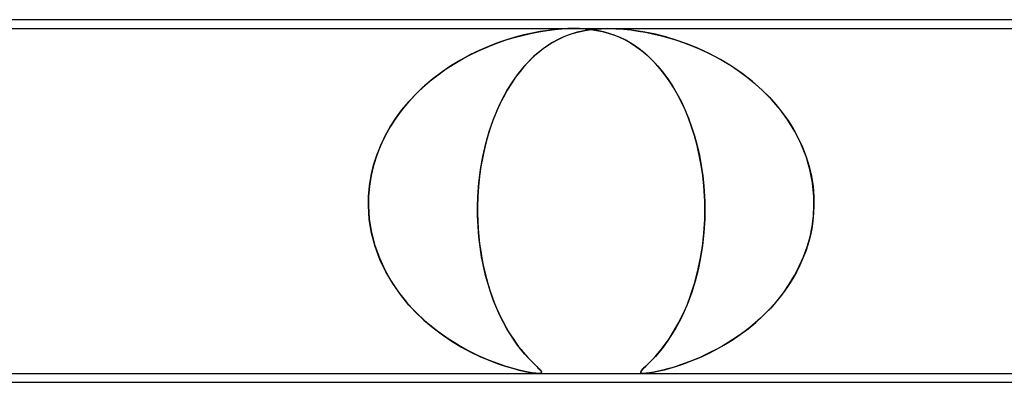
# Model space of a CAD drawing. Header units: millimetres. Extents: x -660 to 660, y -2 to 380.
# Tile 46 of 103: x -118 to -107, y 376 to 380. Entities that reach past the tile are written whole.
import ezdxf

# ---------------------------------------------------------------- set-up
doc = ezdxf.new("R2010")
doc.units = ezdxf.units.MM
doc.layers.add('HIDDEN', color=7, linetype='Continuous')
doc.layers.add('THICK', color=7, linetype='Continuous')

msp = doc.modelspace()

# ---------------------------------------------------------------- linework, layer by layer
at = {"layer": 'HIDDEN'}
for p, q in [((-122.796, 379.9), (-111.439, 379.9)), ((-111.655, 379.888), (-111.575, 379.895)), ((-111.575, 379.895), (-111.649, 379.889)), ((-111.575, 379.895), (-111.503, 379.899)), ((-111.507, 379.899), (-111.575, 379.895)), ((-111.442, 379.9), (-111.507, 379.899)), ((-111.503, 379.899), (-111.436, 379.9)), ((-111.377, 379.899), (-111.442, 379.9)), ((-111.439, 379.9), (-111.053, 379.9)), ((-111.436, 379.9), (-111.374, 379.899)), ((-111.312, 379.895), (-111.377, 379.899)), ((-111.374, 379.899), (-111.312, 379.895)), ((-111.312, 379.895), (-111.249, 379.889)), ((-111.245, 379.888), (-111.312, 379.895)), ((-111.221, 379.892), (-111.133, 379.898)), ((-111.138, 379.898), (-111.212, 379.892)), ((-111.059, 379.9), (-111.138, 379.898)), ((-111.133, 379.898), (-111.047, 379.9)), ((-110.969, 379.898), (-111.059, 379.9)), ((-111.053, 379.9), (-99.079, 379.9)), ((-111.047, 379.9), (-110.964, 379.898)), ((-110.87, 379.892), (-110.969, 379.898)), ((-110.964, 379.898), (-110.881, 379.892)), ((-112.206, 379.771), (-112.114, 379.799)), ((-112.105, 379.801), (-112.203, 379.772)), ((-112.114, 379.799), (-112.023, 379.823)), ((-112.008, 379.827), (-112.105, 379.801)), ((-112.023, 379.823), (-111.93, 379.844)), ((-111.913, 379.848), (-112.008, 379.827)), ((-111.93, 379.844), (-111.836, 379.863)), ((-111.82, 379.866), (-111.913, 379.848)), ((-111.836, 379.863), (-111.742, 379.878)), ((-111.731, 379.879), (-111.82, 379.866)), ((-111.742, 379.878), (-111.655, 379.888)), ((-111.649, 379.889), (-111.731, 379.879)), ((-111.633, 379.77), (-111.559, 379.805)), ((-111.572, 379.799), (-111.627, 379.773)), ((-111.517, 379.822), (-111.572, 379.799)), ((-111.559, 379.805), (-111.482, 379.835)), ((-111.461, 379.842), (-111.517, 379.822)), ((-111.482, 379.835), (-111.4, 379.859)), ((-111.404, 379.858), (-111.461, 379.842)), ((-111.344, 379.872), (-111.404, 379.858)), ((-111.4, 379.859), (-111.311, 379.879)), ((-111.28, 379.884), (-111.344, 379.872)), ((-111.311, 379.879), (-111.221, 379.892)), ((-111.212, 379.892), (-111.28, 379.884)), ((-111.249, 379.889), (-111.184, 379.879)), ((-111.176, 379.878), (-111.245, 379.888)), ((-111.184, 379.879), (-111.118, 379.866)), ((-111.106, 379.863), (-111.176, 379.878)), ((-111.118, 379.866), (-111.052, 379.848)), ((-111.04, 379.844), (-111.106, 379.863)), ((-111.052, 379.848), (-110.987, 379.827)), ((-110.977, 379.823), (-111.04, 379.844)), ((-110.987, 379.827), (-110.924, 379.801)), ((-110.918, 379.799), (-110.977, 379.823)), ((-110.924, 379.801), (-110.862, 379.772)), ((-110.861, 379.771), (-110.918, 379.799)), ((-110.881, 379.892), (-110.797, 379.884)), ((-110.758, 379.879), (-110.87, 379.892)), ((-110.797, 379.884), (-110.713, 379.872)), ((-110.637, 379.859), (-110.758, 379.879)), ((-110.713, 379.872), (-110.631, 379.858)), ((-110.517, 379.835), (-110.637, 379.859)), ((-110.631, 379.858), (-110.55, 379.842)), ((-110.55, 379.842), (-110.466, 379.822)), ((-110.401, 379.805), (-110.517, 379.835)), ((-110.466, 379.822), (-110.38, 379.799)), ((-110.283, 379.77), (-110.401, 379.805)), ((-110.38, 379.799), (-110.293, 379.773)), ((-112.406, 379.698), (-112.511, 379.652)), ((-112.493, 379.66), (-112.396, 379.702)), ((-112.303, 379.737), (-112.406, 379.698)), ((-112.396, 379.702), (-112.3, 379.739)), ((-112.203, 379.772), (-112.303, 379.737)), ((-112.3, 379.739), (-112.206, 379.771)), ((-111.856, 379.618), (-111.782, 379.677)), ((-111.789, 379.672), (-111.842, 379.63)), ((-111.735, 379.71), (-111.789, 379.672)), ((-111.782, 379.677), (-111.707, 379.728)), ((-111.681, 379.743), (-111.735, 379.71)), ((-111.707, 379.728), (-111.633, 379.77)), ((-111.627, 379.773), (-111.681, 379.743)), ((-110.862, 379.772), (-110.801, 379.737)), ((-110.803, 379.739), (-110.861, 379.771)), ((-110.745, 379.702), (-110.803, 379.739)), ((-110.801, 379.737), (-110.739, 379.698)), ((-110.687, 379.66), (-110.745, 379.702)), ((-110.739, 379.698), (-110.677, 379.652)), ((-110.293, 379.773), (-110.205, 379.743)), ((-110.162, 379.728), (-110.283, 379.77)), ((-110.205, 379.743), (-110.115, 379.71)), ((-110.037, 379.677), (-110.162, 379.728)), ((-110.115, 379.71), (-110.024, 379.672)), ((-109.909, 379.618), (-110.037, 379.677)), ((-110.024, 379.672), (-109.933, 379.63)), ((-112.788, 379.504), (-112.691, 379.561)), ((-112.617, 379.601), (-112.724, 379.543)), ((-112.691, 379.561), (-112.592, 379.613)), ((-112.511, 379.652), (-112.617, 379.601)), ((-112.592, 379.613), (-112.493, 379.66)), ((-111.895, 379.583), (-111.947, 379.532)), ((-111.929, 379.551), (-111.856, 379.618)), ((-111.842, 379.63), (-111.895, 379.583)), ((-110.63, 379.613), (-110.687, 379.66)), ((-110.677, 379.652), (-110.615, 379.601)), ((-110.573, 379.561), (-110.63, 379.613)), ((-110.615, 379.601), (-110.554, 379.543)), ((-110.517, 379.504), (-110.573, 379.561)), ((-109.933, 379.63), (-109.841, 379.583)), ((-109.782, 379.551), (-109.909, 379.618)), ((-109.841, 379.583), (-109.749, 379.532)), ((-112.83, 379.479), (-112.934, 379.408)), ((-112.883, 379.443), (-112.788, 379.504)), ((-112.724, 379.543), (-112.83, 379.479)), ((-112.068, 379.393), (-112, 379.476)), ((-111.999, 379.477), (-112.049, 379.416)), ((-112, 379.476), (-111.929, 379.551)), ((-111.947, 379.532), (-111.999, 379.477)), ((-110.554, 379.543), (-110.494, 379.479)), ((-110.463, 379.443), (-110.517, 379.504)), ((-110.494, 379.479), (-110.434, 379.408)), ((-109.657, 379.476), (-109.782, 379.551)), ((-109.749, 379.532), (-109.658, 379.477)), ((-109.658, 379.477), (-109.569, 379.416)), ((-109.536, 379.393), (-109.657, 379.476)), ((-113.065, 379.307), (-112.976, 379.377)), ((-112.934, 379.408), (-113.035, 379.331)), ((-112.976, 379.377), (-112.883, 379.443)), ((-112.099, 379.351), (-112.147, 379.28)), ((-112.132, 379.302), (-112.068, 379.393)), ((-112.049, 379.416), (-112.099, 379.351)), ((-110.411, 379.377), (-110.463, 379.443)), ((-110.434, 379.408), (-110.378, 379.331)), ((-110.361, 379.307), (-110.411, 379.377)), ((-109.569, 379.416), (-109.48, 379.351)), ((-109.42, 379.302), (-109.536, 379.393)), ((-109.48, 379.351), (-109.394, 379.28)), ((-113.233, 379.153), (-113.151, 379.232)), ((-113.13, 379.251), (-113.22, 379.166)), ((-113.151, 379.232), (-113.065, 379.307)), ((-113.035, 379.331), (-113.13, 379.251)), ((-112.194, 379.204), (-112.132, 379.302)), ((-112.147, 379.28), (-112.193, 379.205)), ((-110.378, 379.331), (-110.325, 379.251)), ((-110.313, 379.232), (-110.361, 379.307)), ((-110.325, 379.251), (-110.275, 379.166)), ((-110.267, 379.153), (-110.313, 379.232)), ((-109.31, 379.204), (-109.42, 379.302)), ((-109.394, 379.28), (-109.31, 379.205)), ((-113.311, 379.068), (-113.233, 379.153)), ((-113.22, 379.166), (-113.304, 379.077)), ((-112.238, 379.125), (-112.28, 379.041)), ((-112.251, 379.098), (-112.194, 379.204)), ((-112.193, 379.205), (-112.238, 379.125)), ((-110.275, 379.166), (-110.228, 379.077)), ((-110.224, 379.068), (-110.267, 379.153)), ((-109.31, 379.205), (-109.23, 379.125)), ((-109.206, 379.098), (-109.31, 379.204)), ((-109.23, 379.125), (-109.155, 379.041)), ((-113.385, 378.98), (-113.311, 379.068)), ((-113.304, 379.077), (-113.381, 378.985)), ((-112.28, 379.041), (-112.319, 378.952)), ((-112.305, 378.985), (-112.251, 379.098)), ((-110.228, 379.077), (-110.185, 378.985)), ((-110.183, 378.98), (-110.224, 379.068)), ((-109.109, 378.985), (-109.206, 379.098)), ((-109.155, 379.041), (-109.084, 378.952)), ((-113.454, 378.886), (-113.385, 378.98)), ((-113.381, 378.985), (-113.452, 378.888)), ((-112.319, 378.952), (-112.356, 378.859)), ((-112.354, 378.864), (-112.305, 378.985)), ((-110.185, 378.985), (-110.145, 378.888)), ((-110.144, 378.886), (-110.183, 378.98)), ((-109.021, 378.864), (-109.109, 378.985)), ((-109.084, 378.952), (-109.018, 378.859)), ((-113.517, 378.788), (-113.575, 378.685)), ((-113.574, 378.686), (-113.517, 378.788)), ((-113.452, 378.888), (-113.517, 378.788)), ((-113.517, 378.788), (-113.454, 378.886)), ((-112.398, 378.735), (-112.354, 378.864)), ((-112.356, 378.859), (-112.389, 378.763)), ((-110.145, 378.888), (-110.109, 378.788)), ((-110.109, 378.788), (-110.144, 378.886)), ((-110.109, 378.788), (-110.076, 378.685)), ((-110.076, 378.686), (-110.109, 378.788)), ((-108.941, 378.735), (-109.021, 378.864)), ((-109.018, 378.859), (-108.957, 378.763)), ((-113.575, 378.685), (-113.626, 378.578)), ((-113.625, 378.579), (-113.574, 378.686)), ((-112.437, 378.599), (-112.398, 378.735)), ((-112.389, 378.763), (-112.42, 378.662)), ((-110.047, 378.579), (-110.076, 378.686)), ((-110.076, 378.685), (-110.047, 378.578)), ((-108.957, 378.763), (-108.903, 378.662)), ((-108.873, 378.599), (-108.941, 378.735)), ((-113.626, 378.578), (-113.67, 378.467)), ((-113.669, 378.468), (-113.625, 378.579)), ((-112.447, 378.557), (-112.471, 378.45)), ((-112.47, 378.455), (-112.437, 378.599)), ((-112.42, 378.662), (-112.447, 378.557)), ((-110.022, 378.469), (-110.047, 378.579)), ((-110.047, 378.578), (-110.021, 378.467)), ((-108.903, 378.662), (-108.855, 378.557)), ((-108.815, 378.455), (-108.873, 378.599)), ((-108.855, 378.557), (-108.814, 378.45)), ((-113.705, 378.355), (-113.669, 378.468)), ((-113.67, 378.467), (-113.705, 378.353)), ((-112.496, 378.308), (-112.47, 378.455)), ((-112.471, 378.45), (-112.491, 378.341)), ((-110, 378.355), (-110.022, 378.469)), ((-110.021, 378.467), (-110, 378.353)), ((-108.772, 378.308), (-108.815, 378.455)), ((-108.814, 378.45), (-108.78, 378.341)), ((-113.733, 378.239), (-113.705, 378.355)), ((-113.705, 378.353), (-113.733, 378.237)), ((-112.491, 378.341), (-112.507, 378.229)), ((-109.983, 378.239), (-110, 378.355)), ((-110, 378.353), (-109.983, 378.237)), ((-108.78, 378.341), (-108.754, 378.229)), ((-113.752, 378.12), (-113.733, 378.239)), ((-113.733, 378.237), (-113.752, 378.118)), ((-112.507, 378.229), (-112.518, 378.115)), ((-112.515, 378.156), (-112.496, 378.308)), ((-109.971, 378.12), (-109.983, 378.239)), ((-109.983, 378.237), (-109.971, 378.118)), ((-108.742, 378.156), (-108.772, 378.308)), ((-108.754, 378.229), (-108.736, 378.115)), ((-113.762, 378), (-113.752, 378.12)), ((-113.752, 378.118), (-113.762, 378)), ((-112.526, 378), (-112.515, 378.156)), ((-112.518, 378.115), (-112.526, 378)), ((-109.963, 378), (-109.971, 378.12)), ((-109.971, 378.118), (-109.963, 378)), ((-108.727, 378), (-108.742, 378.156)), ((-108.736, 378.115), (-108.727, 378)), ((-113.763, 377.983), (-113.762, 378)), ((-113.762, 378), (-113.763, 377.983)), ((-112.527, 377.983), (-112.526, 378)), ((-112.526, 378), (-112.527, 377.983)), ((-109.963, 378), (-109.962, 377.983)), ((-109.962, 377.983), (-109.963, 378)), ((-108.727, 378), (-108.726, 377.983)), ((-108.726, 377.983), (-108.727, 378)), ((-113.764, 377.95), (-113.763, 377.967)), ((-113.763, 377.967), (-113.764, 377.95)), ((-113.764, 377.933), (-113.764, 377.95)), ((-113.764, 377.95), (-113.764, 377.933)), ((-113.764, 377.917), (-113.764, 377.933)), ((-113.764, 377.933), (-113.764, 377.917)), ((-113.764, 377.9), (-113.764, 377.917)), ((-113.764, 377.917), (-113.764, 377.9)), ((-113.764, 377.9), (-113.754, 377.746)), ((-113.754, 377.742), (-113.764, 377.9)), ((-113.763, 377.967), (-113.763, 377.983)), ((-113.763, 377.983), (-113.763, 377.967)), ((-112.529, 377.933), (-112.528, 377.95)), ((-112.528, 377.95), (-112.529, 377.933)), ((-112.529, 377.917), (-112.529, 377.933)), ((-112.529, 377.933), (-112.529, 377.917)), ((-112.529, 377.9), (-112.529, 377.917)), ((-112.529, 377.917), (-112.529, 377.9)), ((-112.529, 377.781), (-112.529, 377.9)), ((-112.529, 377.9), (-112.529, 377.811)), ((-112.528, 377.967), (-112.527, 377.983)), ((-112.527, 377.983), (-112.528, 377.967)), ((-112.528, 377.95), (-112.528, 377.967)), ((-112.528, 377.967), (-112.528, 377.95)), ((-109.962, 377.983), (-109.961, 377.967)), ((-109.961, 377.967), (-109.962, 377.983)), ((-109.961, 377.967), (-109.961, 377.95)), ((-109.961, 377.95), (-109.961, 377.967)), ((-109.961, 377.95), (-109.96, 377.933)), ((-109.96, 377.933), (-109.961, 377.95)), ((-109.961, 377.742), (-109.96, 377.9)), ((-109.96, 377.9), (-109.961, 377.746)), ((-109.96, 377.933), (-109.96, 377.917)), ((-109.96, 377.917), (-109.96, 377.933)), ((-109.96, 377.917), (-109.96, 377.9)), ((-109.96, 377.9), (-109.96, 377.917)), ((-108.731, 377.781), (-108.725, 377.9)), ((-108.725, 377.9), (-108.729, 377.811)), ((-108.726, 377.983), (-108.725, 377.967)), ((-108.725, 377.967), (-108.726, 377.983)), ((-108.725, 377.967), (-108.725, 377.95)), ((-108.725, 377.95), (-108.725, 377.967)), ((-108.725, 377.95), (-108.725, 377.933)), ((-108.725, 377.933), (-108.725, 377.95)), ((-108.725, 377.933), (-108.725, 377.917)), ((-108.725, 377.917), (-108.725, 377.933)), ((-108.725, 377.917), (-108.725, 377.9)), ((-108.725, 377.9), (-108.725, 377.917)), ((-112.529, 377.811), (-112.527, 377.723)), ((-112.524, 377.663), (-112.529, 377.781)), ((-108.747, 377.663), (-108.731, 377.781)), ((-108.729, 377.811), (-108.738, 377.723)), ((-113.754, 377.746), (-113.729, 377.594)), ((-113.728, 377.587), (-113.754, 377.742)), ((-112.527, 377.723), (-112.522, 377.636)), ((-109.961, 377.746), (-109.97, 377.594)), ((-109.97, 377.587), (-109.961, 377.742)), ((-108.738, 377.723), (-108.751, 377.636)), ((-113.729, 377.594), (-113.691, 377.447)), ((-113.688, 377.435), (-113.728, 377.587)), ((-112.515, 377.546), (-112.524, 377.663)), ((-112.522, 377.636), (-112.515, 377.55)), ((-109.987, 377.435), (-109.97, 377.587)), ((-109.97, 377.594), (-109.986, 377.447)), ((-108.77, 377.546), (-108.747, 377.663)), ((-108.751, 377.636), (-108.769, 377.55)), ((-113.691, 377.447), (-113.64, 377.306)), ((-112.515, 377.55), (-112.506, 377.465)), ((-112.501, 377.431), (-112.515, 377.546)), ((-112.506, 377.465), (-112.494, 377.382)), ((-109.986, 377.447), (-110.008, 377.306)), ((-108.792, 377.465), (-108.819, 377.382)), ((-108.803, 377.431), (-108.77, 377.546)), ((-108.769, 377.55), (-108.792, 377.465)), ((-113.634, 377.289), (-113.688, 377.435)), ((-112.484, 377.32), (-112.501, 377.431)), ((-112.494, 377.382), (-112.48, 377.302)), ((-110.011, 377.289), (-109.987, 377.435)), ((-108.819, 377.382), (-108.85, 377.302)), ((-108.843, 377.32), (-108.803, 377.431)), ((-113.64, 377.306), (-113.578, 377.17)), ((-113.567, 377.149), (-113.634, 377.289)), ((-112.463, 377.212), (-112.484, 377.32)), ((-112.48, 377.302), (-112.465, 377.223)), ((-112.465, 377.223), (-112.448, 377.147)), ((-110.041, 377.149), (-110.011, 377.289)), ((-110.008, 377.306), (-110.036, 377.17)), ((-108.885, 377.223), (-108.923, 377.147)), ((-108.891, 377.212), (-108.843, 377.32)), ((-108.85, 377.302), (-108.885, 377.223)), ((-113.578, 377.17), (-113.505, 377.042)), ((-113.489, 377.016), (-113.567, 377.149)), ((-112.438, 377.108), (-112.463, 377.212)), ((-112.448, 377.147), (-112.429, 377.073)), ((-110.077, 377.016), (-110.041, 377.149)), ((-110.036, 377.17), (-110.069, 377.042)), ((-108.923, 377.147), (-108.965, 377.073)), ((-108.945, 377.108), (-108.891, 377.212)), ((-113.505, 377.042), (-113.424, 376.921)), ((-113.402, 376.891), (-113.489, 377.016)), ((-112.411, 377.009), (-112.438, 377.108)), ((-112.429, 377.073), (-112.409, 377.001)), ((-112.38, 376.913), (-112.411, 377.009)), ((-112.409, 377.001), (-112.387, 376.932)), ((-110.117, 376.891), (-110.077, 377.016)), ((-110.069, 377.042), (-110.107, 376.921)), ((-109.071, 376.913), (-109.005, 377.009)), ((-109.01, 377.001), (-109.058, 376.932)), ((-108.965, 377.073), (-109.01, 377.001)), ((-109.005, 377.009), (-108.945, 377.108)), ((-113.424, 376.921), (-113.334, 376.808)), ((-113.305, 376.774), (-113.402, 376.891)), ((-112.387, 376.932), (-112.364, 376.866)), ((-112.348, 376.823), (-112.38, 376.913)), ((-110.161, 376.774), (-110.117, 376.891)), ((-110.107, 376.921), (-110.148, 376.808)), ((-109.143, 376.823), (-109.071, 376.913)), ((-109.058, 376.932), (-109.108, 376.866)), ((-113.334, 376.808), (-113.238, 376.702)), ((-112.364, 376.866), (-112.34, 376.802)), ((-112.313, 376.736), (-112.348, 376.823)), ((-112.34, 376.802), (-112.315, 376.74)), ((-110.148, 376.808), (-110.192, 376.702)), ((-109.219, 376.736), (-109.143, 376.823)), ((-109.16, 376.802), (-109.215, 376.74)), ((-109.108, 376.866), (-109.16, 376.802)), ((-113.202, 376.665), (-113.305, 376.774)), ((-113.238, 376.702), (-113.137, 376.604)), ((-113.092, 376.565), (-113.202, 376.665)), ((-112.315, 376.74), (-112.289, 376.682)), ((-112.276, 376.655), (-112.313, 376.736)), ((-112.289, 376.682), (-112.262, 376.625)), ((-110.26, 376.565), (-110.209, 376.665)), ((-110.192, 376.702), (-110.239, 376.604)), ((-110.209, 376.665), (-110.161, 376.774)), ((-109.272, 376.682), (-109.331, 376.625)), ((-109.299, 376.655), (-109.219, 376.736)), ((-109.215, 376.74), (-109.272, 376.682)), ((-113.137, 376.604), (-113.032, 376.515)), ((-112.977, 376.473), (-113.092, 376.565)), ((-112.238, 376.578), (-112.276, 376.655)), ((-112.262, 376.625), (-112.234, 376.571)), ((-112.198, 376.506), (-112.238, 376.578)), ((-112.234, 376.571), (-112.206, 376.52)), ((-110.312, 376.473), (-110.26, 376.565)), ((-110.239, 376.604), (-110.287, 376.515)), ((-109.47, 376.506), (-109.383, 376.578)), ((-109.391, 376.571), (-109.452, 376.52)), ((-109.331, 376.625), (-109.391, 376.571)), ((-109.383, 376.578), (-109.299, 376.655)), ((-113.032, 376.515), (-112.925, 376.435)), ((-112.861, 376.392), (-112.977, 376.473)), ((-112.206, 376.52), (-112.178, 376.472)), ((-112.158, 376.439), (-112.198, 376.506)), ((-112.178, 376.472), (-112.149, 376.426)), ((-110.364, 376.392), (-110.312, 376.473)), ((-110.287, 376.515), (-110.336, 376.435)), ((-109.515, 376.472), (-109.579, 376.426)), ((-109.56, 376.439), (-109.47, 376.506)), ((-109.452, 376.52), (-109.515, 376.472)), ((-112.925, 376.435), (-112.817, 376.363)), ((-112.746, 376.319), (-112.861, 376.392)), ((-112.817, 376.363), (-112.71, 376.299)), ((-112.117, 376.377), (-112.158, 376.439)), ((-112.149, 376.426), (-112.121, 376.383)), ((-112.121, 376.383), (-112.093, 376.343)), ((-112.076, 376.319), (-112.117, 376.377)), ((-112.093, 376.343), (-112.065, 376.305)), ((-110.384, 376.363), (-110.431, 376.299)), ((-110.415, 376.319), (-110.364, 376.392)), ((-110.336, 376.435), (-110.384, 376.363)), ((-109.706, 376.343), (-109.769, 376.305)), ((-109.745, 376.319), (-109.652, 376.377)), ((-109.643, 376.383), (-109.706, 376.343)), ((-109.652, 376.377), (-109.56, 376.439)), ((-109.579, 376.426), (-109.643, 376.383)), ((-112.631, 376.256), (-112.746, 376.319)), ((-112.71, 376.299), (-112.604, 376.242)), ((-112.52, 376.201), (-112.631, 376.256)), ((-112.604, 376.242), (-112.502, 376.193)), ((-112.035, 376.266), (-112.076, 376.319)), ((-112.065, 376.305), (-112.038, 376.271)), ((-112.038, 376.271), (-112.012, 376.239)), ((-111.995, 376.219), (-112.035, 376.266)), ((-112.012, 376.239), (-111.986, 376.209)), ((-111.957, 376.177), (-111.995, 376.219)), ((-110.476, 376.242), (-110.519, 376.193)), ((-110.512, 376.201), (-110.465, 376.256)), ((-110.431, 376.299), (-110.476, 376.242)), ((-110.465, 376.256), (-110.415, 376.319)), ((-110.025, 376.177), (-109.934, 376.219)), ((-109.894, 376.239), (-109.955, 376.209)), ((-109.934, 376.219), (-109.84, 376.266)), ((-109.832, 376.271), (-109.894, 376.239)), ((-109.84, 376.266), (-109.745, 376.319)), ((-109.769, 376.305), (-109.832, 376.271)), ((-112.413, 376.155), (-112.52, 376.201)), ((-112.502, 376.193), (-112.403, 376.151)), ((-112.312, 376.115), (-112.413, 376.155)), ((-112.403, 376.151), (-112.309, 376.114)), ((-112.216, 376.083), (-112.312, 376.115)), ((-112.309, 376.114), (-112.219, 376.084)), ((-111.986, 376.209), (-111.962, 376.182)), ((-111.962, 376.182), (-111.939, 376.157)), ((-111.923, 376.141), (-111.957, 376.177)), ((-111.939, 376.157), (-111.917, 376.135)), ((-111.891, 376.109), (-111.923, 376.141)), ((-111.917, 376.135), (-111.897, 376.115)), ((-111.897, 376.115), (-111.878, 376.096)), ((-111.864, 376.082), (-111.891, 376.109)), ((-110.628, 376.083), (-110.594, 376.115)), ((-110.595, 376.114), (-110.627, 376.084)), ((-110.559, 376.151), (-110.595, 376.114)), ((-110.594, 376.115), (-110.555, 376.155)), ((-110.519, 376.193), (-110.559, 376.151)), ((-110.555, 376.155), (-110.512, 376.201)), ((-110.277, 376.082), (-110.198, 376.109)), ((-110.183, 376.115), (-110.235, 376.096)), ((-110.198, 376.109), (-110.114, 376.141)), ((-110.128, 376.135), (-110.183, 376.115)), ((-110.072, 376.157), (-110.128, 376.135)), ((-110.114, 376.141), (-110.025, 376.177)), ((-110.014, 376.182), (-110.072, 376.157)), ((-109.955, 376.209), (-110.014, 376.182)), ((-112.219, 376.084), (-112.135, 376.058)), ((-112.125, 376.055), (-112.216, 376.083)), ((-112.135, 376.058), (-112.059, 376.038)), ((-112.043, 376.034), (-112.125, 376.055)), ((-112.059, 376.038), (-111.993, 376.022)), ((-111.971, 376.018), (-112.043, 376.034)), ((-111.993, 376.022), (-111.939, 376.012)), ((-111.913, 376.007), (-111.971, 376.018)), ((-111.939, 376.012), (-111.896, 376.005)), ((-111.87, 376.002), (-111.913, 376.007)), ((-111.896, 376.005), (-111.864, 376.001)), ((-111.878, 376.096), (-111.861, 376.08)), ((-111.839, 376), (-111.87, 376.002)), ((-111.841, 376.06), (-111.864, 376.082)), ((-111.864, 376.001), (-111.84, 376)), ((-111.861, 376.08), (-111.846, 376.065)), ((-111.846, 376.065), (-111.832, 376.051)), ((-111.824, 376.042), (-111.841, 376.06)), ((-111.84, 376), (-111.822, 376.001)), ((-111.819, 376.002), (-111.839, 376)), ((-111.832, 376.051), (-111.82, 376.037)), ((-111.812, 376.028), (-111.824, 376.042)), ((-111.822, 376.001), (-111.812, 376.004)), ((-111.82, 376.037), (-111.81, 376.025)), ((-111.809, 376.007), (-111.819, 376.002)), ((-111.807, 376.017), (-111.812, 376.028)), ((-111.812, 376.004), (-111.806, 376.01)), ((-111.81, 376.025), (-111.806, 376.014)), ((-111.806, 376.014), (-111.809, 376.007)), ((-111.806, 376.01), (-111.807, 376.017)), ((-110.683, 376.022), (-110.686, 376.012)), ((-110.686, 376.012), (-110.681, 376.005)), ((-110.685, 376.018), (-110.675, 376.034)), ((-110.684, 376.007), (-110.685, 376.018)), ((-110.672, 376.002), (-110.684, 376.007)), ((-110.672, 376.038), (-110.683, 376.022)), ((-110.681, 376.005), (-110.67, 376.001)), ((-110.675, 376.034), (-110.655, 376.055)), ((-110.652, 376.058), (-110.672, 376.038)), ((-110.651, 376), (-110.672, 376.002)), ((-110.67, 376.001), (-110.652, 376)), ((-110.655, 376.055), (-110.628, 376.083)), ((-110.627, 376.084), (-110.652, 376.058)), ((-110.652, 376), (-110.628, 376.001)), ((-110.621, 376.002), (-110.651, 376)), ((-110.628, 376.001), (-110.599, 376.004)), ((-110.584, 376.007), (-110.621, 376.002)), ((-110.599, 376.004), (-110.564, 376.01)), ((-110.538, 376.014), (-110.584, 376.007)), ((-110.564, 376.01), (-110.523, 376.017)), ((-110.487, 376.025), (-110.538, 376.014)), ((-110.523, 376.017), (-110.474, 376.028)), ((-110.435, 376.037), (-110.487, 376.025)), ((-110.474, 376.028), (-110.417, 376.042)), ((-110.382, 376.051), (-110.435, 376.037)), ((-110.417, 376.042), (-110.351, 376.06)), ((-110.332, 376.065), (-110.382, 376.051)), ((-110.351, 376.06), (-110.277, 376.082)), ((-110.284, 376.08), (-110.332, 376.065)), ((-110.235, 376.096), (-110.284, 376.08))]:
    msp.add_line(p, q, dxfattribs=at)
at = {"layer": 'THICK'}
for p, q in [((398, 380), (-398, 380)), ((-121.085, 376), (121.085, 376)), ((-120.975, 375.9), (-24.721, 375.9))]:
    msp.add_line(p, q, dxfattribs=at)

doc.saveas('drawing.dxf')
